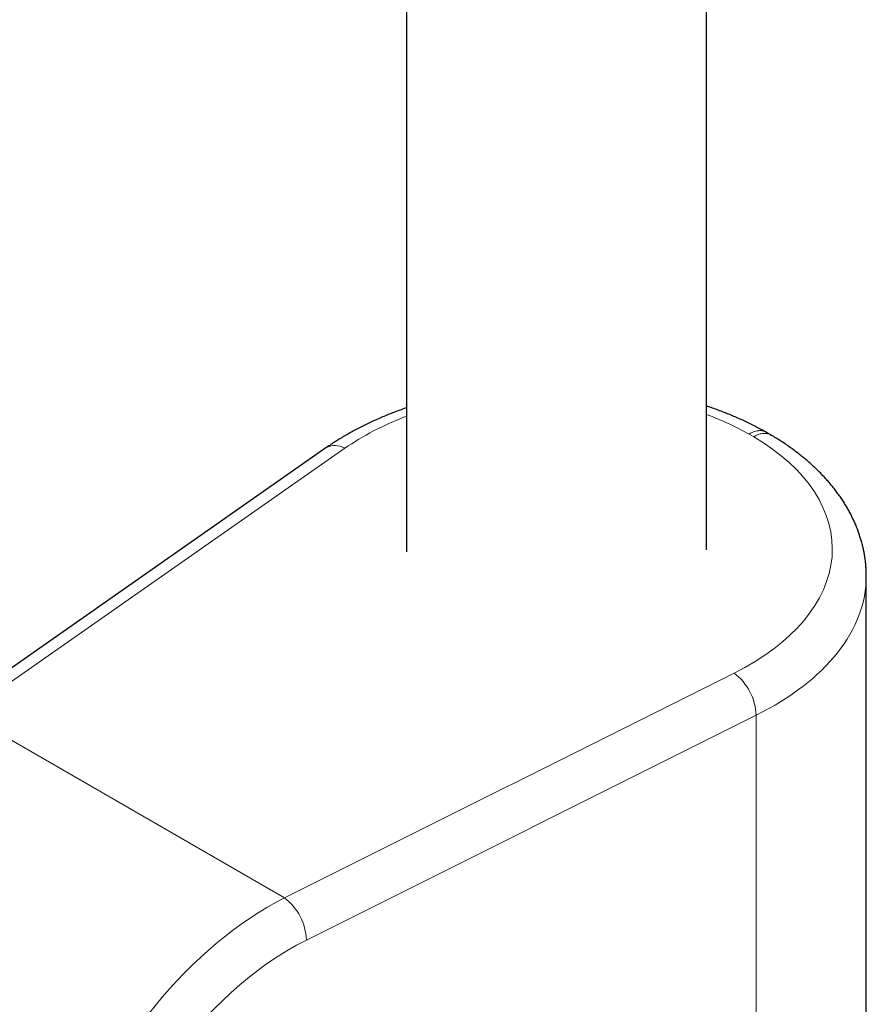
# Model space of a CAD drawing. Header units: millimetres. Extents: x 8 to 976, y 12 to 975.
# Tile 166 of 256: x 836 to 886, y 332 to 391. Entities that reach past the tile are written whole.
import ezdxf

# ---------------------------------------------------------------- set-up
doc = ezdxf.new("R2010")
doc.units = ezdxf.units.MM

msp = doc.modelspace()

# ---------------------------------------------------------------- linework, layer by layer
at = {"color": 7, "linetype": 'Continuous', "lineweight": 30}
for p, q in [((858.944, 593.392), (858.944, 359.13)), ((876.744, 359.252), (876.744, 589.706)), ((880.578, 366.057), (880.29, 366.223)), ((880.577, 366.055), (880.583, 366.052)), ((854.169, 365.285), (831.661, 349.543)), ((886.236, 320.546), (886.236, 357.67))]:
    msp.add_line(p, q, dxfattribs=at)
at = {"color": 252, "linetype": 'Continuous', "lineweight": 0}
for p, q in [((879.555, 365.951), (879.28, 366.11)), ((855.298, 365.269), (832.791, 349.528)), ((851.714, 338.603), (878.396, 351.935)), ((832.791, 349.528), (851.714, 338.603)), ((879.703, 349.429), (853.02, 336.098)), ((879.703, 349.429), (879.703, 315.053))]:
    msp.add_line(p, q, dxfattribs=at)
for centre, radius, start, end in [((854.72, 364.321), 1.111, 58.63678, 119.77101), ((876.349, 349.274), 3.357, 2.64533, 52.42464), ((849.667, 335.943), 3.357, 2.64546, 52.42453)]:
    msp.add_arc(centre, radius, start, end, dxfattribs=at)
for centre, major_axis, ratio, start_param, end_param in [((867.828, 359.181), (16.391, 0.171), 0.584112, 2.137447, 2.434771), ((867.828, 359.181), (16.391, 0.171), 0.584112, 0.791196, 0.989527), ((867.828, 359.181), (16.391, 0.171), 0.584112, 5.407035, 7.050611), ((867.844, 357.558), (18.391, 0.171), 0.583374, 5.407711, 6.277784), ((851.88, 323.731), (10.272, 15.198), 0.619116, 0.841079, 3.185464), ((853.169, 322.849), (9.282, 13.457), 0.623924, 0.847345, 3.734358)]:
    msp.add_ellipse(centre, major_axis=major_axis, ratio=ratio, start_param=start_param, end_param=end_param, dxfattribs=at)
at = {"color": 7, "linetype": 'Continuous', "lineweight": 30}
for points, knots in [([(858.944, 367.666), (858.899, 367.65), (858.737, 367.595), (858.462, 367.494), (858.12, 367.364), (857.783, 367.229), (857.449, 367.089), (857.121, 366.945), (856.797, 366.796), (856.478, 366.643), (856.165, 366.484), (855.856, 366.322), (855.553, 366.155), (855.256, 365.983), (854.964, 365.808), (854.678, 365.628), (854.413, 365.453), (854.245, 365.337), (854.169, 365.285)], [0, 0, 0, 0, 0.025372, 0.09081, 0.156289, 0.221806, 0.287364, 0.35296, 0.418593, 0.484261, 0.549962, 0.615694, 0.68145, 0.747229, 0.813022, 0.878824, 0.944625, 1, 1, 1, 1]), ([(880.285, 366.226), (880.276, 366.231), (880.169, 366.292), (879.959, 366.406), (879.653, 366.567), (879.342, 366.723), (879.026, 366.874), (878.704, 367.021), (878.378, 367.163), (878.047, 367.301), (877.711, 367.433), (877.371, 367.561), (877.049, 367.677), (876.838, 367.748), (876.744, 367.779)], [0, 0, 0, 0, 0.00804, 0.099964, 0.191863, 0.283747, 0.375608, 0.467441, 0.559239, 0.650997, 0.742713, 0.834384, 0.926007, 1, 1, 1, 1]), ([(880.284, 366.225), (880.286, 366.225), (880.288, 366.224), (880.29, 366.223), (880.29, 366.222)], [0, 0, 0, 0, 0.725541, 1, 1, 1, 1]), ([(886.235, 357.67), (886.235, 357.726), (886.235, 357.867), (886.225, 358.093), (886.207, 358.347), (886.18, 358.601), (886.145, 358.854), (886.101, 359.106), (886.048, 359.358), (885.988, 359.608), (885.918, 359.858), (885.84, 360.107), (885.754, 360.355), (885.659, 360.601), (885.556, 360.846), (885.445, 361.09), (885.324, 361.332), (885.196, 361.573), (885.059, 361.811), (884.914, 362.048), (884.76, 362.283), (884.598, 362.515), (884.428, 362.745), (884.25, 362.973), (884.063, 363.198), (883.869, 363.42), (883.667, 363.64), (883.457, 363.856), (883.239, 364.069), (883.014, 364.279), (882.781, 364.486), (882.541, 364.689), (882.294, 364.888), (882.04, 365.084), (881.779, 365.276), (881.512, 365.464), (881.238, 365.647), (880.957, 365.827), (880.739, 365.962), (880.612, 366.036), (880.583, 366.053)], [0, 0, 0, 0, 0.0169882, 0.0427526, 0.0685165, 0.0942918, 0.1200907, 0.1459249, 0.171806, 0.1977451, 0.2237527, 0.2498384, 0.2760113, 0.3022794, 0.3286499, 0.3551287, 0.3817207, 0.4084294, 0.4352573, 0.4622054, 0.4892738, 0.5164608, 0.5437639, 0.5711795, 0.5987028, 0.6263283, 0.6540497, 0.6818601, 0.7097523, 0.7377185, 0.7657511, 0.7938425, 0.8219849, 0.8501712, 0.8783944, 0.9066477, 0.9349251, 0.963221, 0.9915301, 1, 1, 1, 1])]:
    msp.add_open_spline(points, degree=3, knots=knots, dxfattribs=at)
at = {"color": 252, "linetype": 'Continuous', "lineweight": 0}
for points, knots in [([(879.28, 366.11), (879.299, 366.121), (879.363, 366.159), (879.472, 366.212), (879.613, 366.266), (879.758, 366.303), (879.904, 366.318), (880.043, 366.311), (880.171, 366.282), (880.247, 366.244), (880.284, 366.225)], [0, 0, 0, 0, 0.051868, 0.173301, 0.294733, 0.436661, 0.579038, 0.720965, 0.862888, 1, 1, 1, 1]), ([(879.555, 365.951), (879.575, 365.962), (879.639, 365.999), (879.75, 366.052), (879.878, 366.1), (879.999, 366.131), (880.111, 366.149), (880.221, 366.154), (880.326, 366.145), (880.424, 366.124), (880.508, 366.095), (880.557, 366.067), (880.577, 366.055)], [0, 0, 0, 0, 0.051483, 0.171459, 0.292548, 0.39683, 0.501114, 0.608423, 0.715736, 0.820015, 0.924297, 1, 1, 1, 1])]:
    msp.add_open_spline(points, degree=3, knots=knots, dxfattribs=at)

doc.saveas('drawing.dxf')
